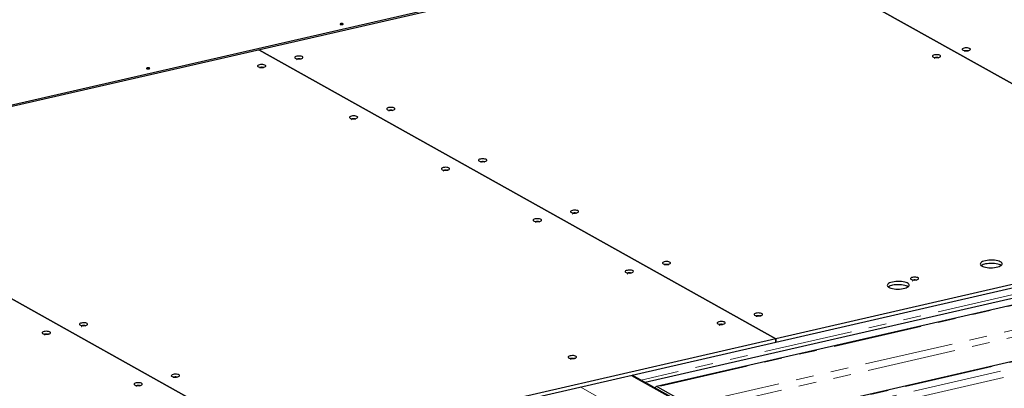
# Model space of a CAD drawing. Header units: millimetres. Extents: x 0 to 841, y 0 to 594.
# Tile 88 of 107: x 509 to 579, y 481 to 507. Entities that reach past the tile are written whole.
import ezdxf

# ---------------------------------------------------------------- set-up
doc = ezdxf.new("R2010")
doc.units = ezdxf.units.MM
doc.linetypes.add('PHANTOM', pattern=[12.7, 6.35, -1.27, 1.27, -1.27, 1.27, -1.27])
doc.layers.add('TRAIT-FORT', color=4, linetype='Continuous', lineweight=25)

msp = doc.modelspace()

# ---------------------------------------------------------------- linework, layer by layer
at = {"color": 8, "linetype": 'PHANTOM', "lineweight": 18}
for p, q in [((597.59675, 490.7517), (554.0538, 480.77587)), ((592.65657, 490.37498), (552.87963, 481.26196)), ((599.83773, 489.49941), (556.29478, 479.52358)), ((600.03948, 489.03807), (556.72312, 479.11416)), ((602.70487, 487.89721), (559.16191, 477.92138)), ((603.29807, 487.56572), (559.75511, 477.58989)), ((603.49981, 487.10439), (560.18346, 477.18047)), ((552.14078, 481.59386), (596.34674, 456.8909)), ((548.5299, 480.76659), (594.97683, 454.81134))]:
    msp.add_line(p, q, dxfattribs=at)
at = {"layer": 'TRAIT-FORT', "color": 4, "linetype": 'Continuous', "lineweight": 25}
for p, q in [((560.64236, 512.84639), (597.53741, 492.22888)), ((597.53794, 492.229), (560.64289, 512.84651)), ((555.89215, 511.84604), (504.91609, 500.16727)), ((504.91709, 500.07956), (555.89315, 511.75833)), ((525.59559, 504.81707), (562.49064, 484.19955)), ((562.49118, 484.19967), (525.59612, 504.81719)), ((490.54882, 496.78774), (527.44388, 476.17022)), ((527.44441, 476.17034), (490.54935, 496.78786)), ((597.53741, 492.22888), (562.49118, 484.19967)), ((562.49385, 483.96578), (597.54009, 491.99498)), ((597.51702, 490.76639), (553.97407, 480.79056)), ((553.17017, 481.0996), (592.54258, 490.11995)), ((602.62513, 487.9119), (559.08218, 477.93607)), ((562.49064, 484.19955), (527.44441, 476.17034)), ((562.49332, 483.96566), (562.49064, 484.19955)), ((562.49118, 484.19967), (562.49385, 483.96578)), ((527.44708, 475.93645), (562.49332, 483.96566)), ((562.49385, 483.96578), (562.49331, 483.96608)), ((596.40769, 456.93782), (552.24356, 481.6174)), ((554.0538, 480.77587), (556.29478, 479.52358))]:
    msp.add_line(p, q, dxfattribs=at)
at = {"layer": 'TRAIT-FORT', "color": 4, "linetype": 'Continuous', "lineweight": 25, "flags": 128}
for points in [[(531.4435, 506.68101), (531.41144, 506.67011), (531.39329, 506.65582), (531.39181, 506.64032), (531.40724, 506.62597), (531.43722, 506.61495), (531.47718, 506.60894), (531.52105, 506.60886), (531.56214, 506.61472), (531.5942, 506.62562), (531.61235, 506.63991), (531.61383, 506.65541), (531.5984, 506.66976), (531.56843, 506.68078), (531.52846, 506.68679), (531.48459, 506.68687), (531.4435, 506.68101)], [(575.93403, 504.92876), (575.86999, 504.90915), (575.82369, 504.88411), (575.79888, 504.85568), (575.79756, 504.82615), (575.81985, 504.79793), (575.86393, 504.77329), (575.92625, 504.75424), (576.00174, 504.74231), (576.0843, 504.73848), (576.16723, 504.74305), (576.24382, 504.75565), (576.30786, 504.77527), (576.35416, 504.8003), (576.37897, 504.82874), (576.38029, 504.85826), (576.358, 504.88648), (576.31392, 504.91112), (576.2516, 504.93017), (576.17611, 504.9421), (576.09355, 504.94593), (576.01062, 504.94136), (575.93403, 504.92876)], [(576.01641, 504.74038), (575.97634, 504.72675), (575.95365, 504.70889), (575.9518, 504.68952), (575.96055, 504.67873)], [(576.23118, 504.70056), (576.22932, 504.70838), (576.21004, 504.72632), (576.17257, 504.74009), (576.12262, 504.7476), (576.06778, 504.7477), (576.01641, 504.74038)], [(528.30249, 504.35081), (528.23845, 504.33119), (528.19215, 504.30616), (528.16734, 504.27772), (528.16602, 504.2482), (528.18831, 504.21998), (528.23239, 504.19534), (528.29471, 504.17629), (528.3702, 504.16436), (528.45276, 504.16053), (528.53569, 504.1651), (528.61228, 504.1777), (528.67632, 504.19731), (528.72262, 504.22235), (528.74743, 504.25078), (528.74875, 504.28031), (528.72646, 504.30853), (528.68238, 504.33317), (528.62006, 504.35222), (528.54457, 504.36415), (528.46201, 504.36798), (528.37908, 504.36341), (528.30249, 504.35081)], [(528.38487, 504.16243), (528.3448, 504.1488), (528.32211, 504.13094), (528.32026, 504.11156), (528.32901, 504.10078)], [(528.59964, 504.1226), (528.59778, 504.13043), (528.5785, 504.14837), (528.54103, 504.16214), (528.49107, 504.16965), (528.43624, 504.16975), (528.38487, 504.16243)], [(573.80999, 504.44214), (573.74595, 504.42252), (573.69965, 504.39748), (573.67483, 504.36905), (573.67351, 504.33953), (573.6958, 504.3113), (573.73989, 504.28667), (573.8022, 504.26761), (573.87769, 504.25569), (573.96025, 504.25185), (574.04318, 504.25642), (574.11977, 504.26903), (574.18381, 504.28864), (574.23011, 504.31368), (574.25493, 504.34211), (574.25624, 504.37164), (574.23396, 504.39986), (574.18987, 504.4245), (574.12756, 504.44355), (574.05206, 504.45548), (573.96951, 504.45931), (573.88658, 504.45474), (573.80999, 504.44214)], [(573.89237, 504.25376), (573.85229, 504.24013), (573.8296, 504.22227), (573.82776, 504.20289), (573.83651, 504.19211)], [(574.10713, 504.21393), (574.10528, 504.22175), (574.08599, 504.23969), (574.04852, 504.25347), (573.99857, 504.26098), (573.94373, 504.26108), (573.89237, 504.25376)], [(517.6372, 503.51795), (517.60514, 503.50704), (517.58699, 503.49275), (517.58551, 503.47725), (517.60094, 503.4629), (517.63091, 503.45188), (517.67088, 503.44587), (517.71475, 503.44579), (517.75584, 503.45165), (517.7879, 503.46255), (517.80605, 503.47684), (517.80753, 503.49234), (517.7921, 503.5067), (517.76212, 503.51771), (517.72216, 503.52372), (517.67829, 503.5238), (517.6372, 503.51795)], [(525.64744, 503.74253), (525.5834, 503.72291), (525.53709, 503.69787), (525.51228, 503.66944), (525.51096, 503.63992), (525.53325, 503.61169), (525.57733, 503.58706), (525.63965, 503.568), (525.71514, 503.55608), (525.7977, 503.55224), (525.88063, 503.55681), (525.95722, 503.56942), (526.02126, 503.58903), (526.06756, 503.61407), (526.09238, 503.6425), (526.09369, 503.67203), (526.07141, 503.70025), (526.02732, 503.72489), (525.965, 503.74394), (525.88951, 503.75587), (525.80695, 503.7597), (525.72402, 503.75513), (525.64744, 503.74253)], [(525.72981, 503.55415), (525.68974, 503.54052), (525.66705, 503.52266), (525.66521, 503.50328), (525.67395, 503.4925)], [(525.94458, 503.51432), (525.94272, 503.52214), (525.92344, 503.54009), (525.88597, 503.55386), (525.83602, 503.56137), (525.78118, 503.56147), (525.72981, 503.55415)], [(534.86065, 500.68601), (534.79661, 500.6664), (534.75031, 500.64136), (534.72549, 500.61292), (534.72418, 500.5834), (534.74646, 500.55518), (534.79055, 500.53054), (534.85286, 500.51149), (534.92836, 500.49956), (535.01091, 500.49573), (535.09385, 500.5003), (535.17043, 500.5129), (535.23447, 500.53252), (535.28078, 500.55755), (535.30559, 500.58599), (535.30691, 500.61551), (535.28462, 500.64373), (535.24053, 500.66837), (535.17822, 500.68742), (535.10273, 500.69935), (535.02017, 500.70318), (534.93724, 500.69861), (534.86065, 500.68601)], [(534.94303, 500.49763), (534.90295, 500.484), (534.88026, 500.46614), (534.87842, 500.44676), (534.88717, 500.43598)], [(535.1578, 500.4578), (535.15594, 500.46563), (535.13666, 500.48357), (535.09919, 500.49734), (535.04923, 500.50485), (534.9944, 500.50495), (534.94303, 500.49763)], [(532.20559, 500.07773), (532.14155, 500.05811), (532.09525, 500.03308), (532.07044, 500.00464), (532.06912, 499.97512), (532.09141, 499.9469), (532.13549, 499.92226), (532.19781, 499.90321), (532.2733, 499.89128), (532.35586, 499.88745), (532.43879, 499.89201), (532.51537, 499.90462), (532.57941, 499.92423), (532.62572, 499.94927), (532.65053, 499.9777), (532.65185, 500.00723), (532.62956, 500.03545), (532.58548, 500.06009), (532.52316, 500.07914), (532.44767, 500.09107), (532.36511, 500.0949), (532.28218, 500.09033), (532.20559, 500.07773)], [(532.28797, 499.88935), (532.24789, 499.87572), (532.22521, 499.85786), (532.22336, 499.83848), (532.23211, 499.8277)], [(532.50274, 499.84952), (532.50088, 499.85735), (532.4816, 499.87529), (532.44413, 499.88906), (532.39417, 499.89657), (532.33934, 499.89667), (532.28797, 499.88935)], [(541.41881, 497.02121), (541.35477, 497.0016), (541.30847, 496.97656), (541.28365, 496.94813), (541.28233, 496.9186), (541.30462, 496.89038), (541.34871, 496.86574), (541.41102, 496.84669), (541.48651, 496.83476), (541.56907, 496.83093), (541.652, 496.8355), (541.72859, 496.8481), (541.79263, 496.86772), (541.83893, 496.89276), (541.86375, 496.92119), (541.86507, 496.95071), (541.84278, 496.97894), (541.79869, 497.00357), (541.73638, 497.02263), (541.66088, 497.03455), (541.57833, 497.03839), (541.4954, 497.03382), (541.41881, 497.02121)], [(541.50119, 496.83284), (541.46111, 496.81921), (541.43842, 496.80134), (541.43658, 496.78197), (541.44533, 496.77118)], [(541.71595, 496.79301), (541.7141, 496.80083), (541.69482, 496.81877), (541.65734, 496.83255), (541.60739, 496.84005), (541.55255, 496.84016), (541.50119, 496.83284)], [(538.76375, 496.41293), (538.69971, 496.39332), (538.65341, 496.36828), (538.62859, 496.33984), (538.62728, 496.31032), (538.64956, 496.2821), (538.69365, 496.25746), (538.75596, 496.23841), (538.83146, 496.22648), (538.91401, 496.22265), (538.99694, 496.22722), (539.07353, 496.23982), (539.13757, 496.25944), (539.18387, 496.28447), (539.20869, 496.31291), (539.21001, 496.34243), (539.18772, 496.37065), (539.14363, 496.39529), (539.08132, 496.41434), (539.00583, 496.42627), (538.92327, 496.4301), (538.84034, 496.42553), (538.76375, 496.41293)], [(538.84613, 496.22455), (538.80605, 496.21092), (538.78336, 496.19306), (538.78152, 496.17368), (538.79027, 496.1629)], [(539.06089, 496.18472), (539.05904, 496.19255), (539.03976, 496.21049), (539.00229, 496.22426), (538.95233, 496.23177), (538.8975, 496.23187), (538.84613, 496.22455)], [(547.97697, 493.35642), (547.91293, 493.3368), (547.86662, 493.31176), (547.84181, 493.28333), (547.84049, 493.25381), (547.86278, 493.22558), (547.90686, 493.20095), (547.96918, 493.18189), (548.04467, 493.16997), (548.12723, 493.16613), (548.21016, 493.1707), (548.28675, 493.1833), (548.35079, 493.20292), (548.39709, 493.22796), (548.42191, 493.25639), (548.42322, 493.28592), (548.40093, 493.31414), (548.35685, 493.33877), (548.29453, 493.35783), (548.21904, 493.36975), (548.13648, 493.37359), (548.05355, 493.36902), (547.97697, 493.35642)], [(545.32191, 492.74813), (545.25787, 492.72852), (545.21156, 492.70348), (545.18675, 492.67505), (545.18543, 492.64552), (545.20772, 492.6173), (545.25181, 492.59266), (545.31412, 492.57361), (545.38961, 492.56168), (545.47217, 492.55785), (545.5551, 492.56242), (545.63169, 492.57502), (545.69573, 492.59464), (545.74203, 492.61968), (545.76685, 492.64811), (545.76816, 492.67763), (545.74588, 492.70586), (545.70179, 492.73049), (545.63948, 492.74955), (545.56398, 492.76147), (545.48143, 492.76531), (545.39849, 492.76074), (545.32191, 492.74813)], [(548.05934, 493.16804), (548.01927, 493.15441), (547.99658, 493.13655), (547.99474, 493.11717), (548.00348, 493.10639)], [(548.27411, 493.12821), (548.27225, 493.13603), (548.25297, 493.15397), (548.2155, 493.16775), (548.16555, 493.17526), (548.11071, 493.17536), (548.05934, 493.16804)], [(545.40429, 492.55976), (545.36421, 492.54613), (545.34152, 492.52826), (545.33968, 492.50889), (545.34843, 492.4981)], [(545.61905, 492.51993), (545.6172, 492.52775), (545.59791, 492.54569), (545.56044, 492.55947), (545.51049, 492.56697), (545.45565, 492.56708), (545.40429, 492.55976)], [(577.45503, 489.77016), (577.34878, 489.74114), (577.25743, 489.70635), (577.18363, 489.66676), (577.12948, 489.62353), (577.09654, 489.57789), (577.08577, 489.53116), (577.09748, 489.48468), (577.13132, 489.4398), (577.18632, 489.39779), (577.26091, 489.35988), (577.35293, 489.32714), (577.45974, 489.30053), (577.57827, 489.28081), (577.7051, 489.26854), (577.83658, 489.26408), (577.96894, 489.26755), (578.09837, 489.27886), (578.22114, 489.29769), (578.33373, 489.32348), (578.43288, 489.3555), (578.51576, 489.39283), (578.57997, 489.43439), (578.62366, 489.47898), (578.64559, 489.52533), (578.64513, 489.57211), (578.62227, 489.61795), (578.57769, 489.66155), (578.51266, 489.70166), (578.42905, 489.73711), (578.32928, 489.76689), (578.2162, 489.79014), (578.09308, 489.8062), (577.96346, 489.81459), (577.83106, 489.81509), (577.69969, 489.80767), (577.57313, 489.79254), (577.45503, 489.77016)], [(551.88006, 489.08334), (551.81602, 489.06372), (551.76972, 489.03868), (551.74491, 489.01025), (551.74359, 488.98073), (551.76588, 488.9525), (551.80996, 488.92787), (551.87228, 488.90881), (551.94777, 488.89689), (552.03033, 488.89305), (552.11326, 488.89762), (552.18985, 488.91022), (552.25389, 488.92984), (552.30019, 488.95488), (552.325, 488.98331), (552.32632, 489.01284), (552.30403, 489.04106), (552.25995, 489.06569), (552.19763, 489.08475), (552.12214, 489.09667), (552.03958, 489.10051), (551.95665, 489.09594), (551.88006, 489.08334)], [(554.53512, 489.69162), (554.47108, 489.672), (554.42478, 489.64696), (554.39996, 489.61853), (554.39865, 489.58901), (554.42094, 489.56078), (554.46502, 489.53615), (554.52734, 489.51709), (554.60283, 489.50517), (554.68539, 489.50133), (554.76832, 489.5059), (554.8449, 489.51851), (554.90894, 489.53812), (554.95525, 489.56316), (554.98006, 489.59159), (554.98138, 489.62112), (554.95909, 489.64934), (554.91501, 489.67398), (554.85269, 489.69303), (554.7772, 489.70496), (554.69464, 489.70879), (554.61171, 489.70422), (554.53512, 489.69162)], [(554.6175, 489.50324), (554.57742, 489.48961), (554.55474, 489.47175), (554.55289, 489.45237), (554.56164, 489.44159)], [(554.83227, 489.46341), (554.83041, 489.47124), (554.81113, 489.48918), (554.77366, 489.50295), (554.7237, 489.51046), (554.66887, 489.51056), (554.6175, 489.50324)], [(578.57578, 489.4311), (578.51533, 489.46777), (578.43173, 489.50322), (578.33195, 489.533), (578.21888, 489.55625), (578.09576, 489.57231), (577.96613, 489.5807), (577.83373, 489.5812), (577.70236, 489.57378), (577.57581, 489.55865), (577.4577, 489.53626)], [(551.96244, 488.89496), (551.92237, 488.88133), (551.89968, 488.86347), (551.89783, 488.84409), (551.90658, 488.83331)], [(552.17721, 488.85513), (552.17535, 488.86295), (552.15607, 488.88089), (552.1186, 488.89467), (552.06865, 488.90218), (552.01381, 488.90228), (551.96244, 488.89496)], [(572.24399, 488.58148), (572.17995, 488.56187), (572.13365, 488.53683), (572.10884, 488.5084), (572.10752, 488.47887), (572.12981, 488.45065), (572.17389, 488.42601), (572.23621, 488.40696), (572.3117, 488.39503), (572.39426, 488.3912), (572.47719, 488.39577), (572.55378, 488.40837), (572.61781, 488.42799), (572.66412, 488.45303), (572.68893, 488.48146), (572.69025, 488.51098), (572.66796, 488.53921), (572.62388, 488.56384), (572.56156, 488.5829), (572.48607, 488.59482), (572.40351, 488.59866), (572.32058, 488.59409), (572.24399, 488.58148)], [(572.54114, 488.35328), (572.53928, 488.3611), (572.52, 488.37904), (572.48253, 488.39282), (572.43257, 488.40033), (572.37774, 488.40043), (572.32637, 488.39311)], [(570.81738, 488.24945), (570.71113, 488.22044), (570.61979, 488.18564), (570.54598, 488.14605), (570.49183, 488.10282), (570.4589, 488.05718), (570.44813, 488.01045), (570.45983, 487.96398), (570.49367, 487.91909), (570.54868, 487.87709), (570.62326, 487.83917), (570.71529, 487.80644), (570.82209, 487.77982), (570.94062, 487.7601), (571.06745, 487.74783), (571.19894, 487.74337), (571.3313, 487.74685), (571.46073, 487.75816), (571.5835, 487.77698), (571.69608, 487.80277), (571.79523, 487.83479), (571.87811, 487.87212), (571.94232, 487.91368), (571.98602, 487.95828), (572.00795, 488.00463), (572.00748, 488.0514), (571.98462, 488.09725), (571.94004, 488.14085), (571.87501, 488.18095), (571.79141, 488.21641), (571.69163, 488.24619), (571.57856, 488.26944), (571.45544, 488.28549), (571.32581, 488.29389), (571.19341, 488.29438), (571.06204, 488.28696), (570.93549, 488.27184), (570.81738, 488.24945)], [(571.93813, 487.91039), (571.87769, 487.94706), (571.79408, 487.98251), (571.69431, 488.01229), (571.58123, 488.03555), (571.45811, 488.0516), (571.32849, 488.06), (571.19608, 488.06049), (571.06472, 488.05307), (570.93816, 488.03795), (570.82006, 488.01556)], [(572.32637, 488.39311), (572.28629, 488.37948), (572.26361, 488.36161), (572.26176, 488.34224), (572.27051, 488.33146)], [(561.09328, 486.02682), (561.02924, 486.00721), (560.98294, 485.98217), (560.95812, 485.95373), (560.9568, 485.92421), (560.97909, 485.89599), (561.02318, 485.87135), (561.08549, 485.8523), (561.16099, 485.84037), (561.24354, 485.83654), (561.32647, 485.84111), (561.40306, 485.85371), (561.4671, 485.87332), (561.5134, 485.89836), (561.53822, 485.9268), (561.53954, 485.95632), (561.51725, 485.98454), (561.47316, 486.00918), (561.41085, 486.02823), (561.33536, 486.04016), (561.2528, 486.04399), (561.16987, 486.03942), (561.09328, 486.02682)], [(561.17566, 485.83844), (561.13558, 485.82481), (561.11289, 485.80695), (561.11105, 485.78757), (561.1198, 485.77679)], [(561.39042, 485.79861), (561.38857, 485.80644), (561.36929, 485.82438), (561.33182, 485.83815), (561.28186, 485.84566), (561.22703, 485.84576), (561.17566, 485.83844)], [(512.9302, 485.32709), (512.86616, 485.30747), (512.81985, 485.28244), (512.79504, 485.254), (512.79372, 485.22448), (512.81601, 485.19626), (512.8601, 485.17162), (512.92241, 485.15257), (512.9979, 485.14064), (513.08046, 485.13681), (513.16339, 485.14138), (513.23998, 485.15398), (513.30402, 485.17359), (513.35032, 485.19863), (513.37514, 485.22706), (513.37645, 485.25659), (513.35417, 485.28481), (513.31008, 485.30945), (513.24777, 485.3285), (513.17227, 485.34043), (513.08972, 485.34426), (513.00678, 485.33969), (512.9302, 485.32709)], [(513.01258, 485.13871), (512.9725, 485.12508), (512.94981, 485.10722), (512.94797, 485.08784), (512.95671, 485.07706)], [(513.22734, 485.09888), (513.22548, 485.10671), (513.2062, 485.12465), (513.16873, 485.13842), (513.11878, 485.14593), (513.06394, 485.14603), (513.01258, 485.13871)], [(558.43822, 485.41854), (558.37418, 485.39892), (558.32788, 485.37388), (558.30306, 485.34545), (558.30175, 485.31593), (558.32403, 485.2877), (558.36812, 485.26307), (558.43043, 485.24401), (558.50593, 485.23209), (558.58848, 485.22825), (558.67142, 485.23282), (558.748, 485.24543), (558.81204, 485.26504), (558.85835, 485.29008), (558.88316, 485.31851), (558.88448, 485.34804), (558.86219, 485.37626), (558.8181, 485.4009), (558.75579, 485.41995), (558.6803, 485.43188), (558.59774, 485.43571), (558.51481, 485.43114), (558.43822, 485.41854)], [(558.5206, 485.23016), (558.48052, 485.21653), (558.45784, 485.19867), (558.45599, 485.17929), (558.46474, 485.16851)], [(558.73537, 485.19033), (558.73351, 485.19816), (558.71423, 485.2161), (558.67676, 485.22987), (558.6268, 485.23738), (558.57197, 485.23748), (558.5206, 485.23016)], [(510.27514, 484.71881), (510.2111, 484.69919), (510.1648, 484.67415), (510.13998, 484.64572), (510.13866, 484.6162), (510.16095, 484.58797), (510.20504, 484.56334), (510.26735, 484.54428), (510.34284, 484.53236), (510.4254, 484.52852), (510.50833, 484.53309), (510.58492, 484.5457), (510.64896, 484.56531), (510.69526, 484.59035), (510.72008, 484.61878), (510.7214, 484.64831), (510.69911, 484.67653), (510.65502, 484.70117), (510.59271, 484.72022), (510.51721, 484.73215), (510.43466, 484.73598), (510.35173, 484.73141), (510.27514, 484.71881)], [(510.35752, 484.53043), (510.31744, 484.5168), (510.29475, 484.49894), (510.29291, 484.47956), (510.30166, 484.46878)], [(510.57228, 484.4906), (510.57043, 484.49842), (510.55115, 484.51637), (510.51367, 484.53014), (510.46372, 484.53765), (510.40888, 484.53775), (510.35752, 484.53043)], [(547.81799, 482.98541), (547.75395, 482.96579), (547.70765, 482.94076), (547.68283, 482.91232), (547.68151, 482.8828), (547.7038, 482.85457), (547.74789, 482.82994), (547.8102, 482.81089), (547.8857, 482.79896), (547.96825, 482.79512), (548.05118, 482.79969), (548.12777, 482.8123), (548.19181, 482.83191), (548.23811, 482.85695), (548.26293, 482.88538), (548.26425, 482.91491), (548.24196, 482.94313), (548.19787, 482.96777), (548.13556, 482.98682), (548.06006, 482.99875), (547.97751, 483.00258), (547.89458, 482.99801), (547.81799, 482.98541)], [(547.90037, 482.79703), (547.86029, 482.7834), (547.8376, 482.76554), (547.83576, 482.74616), (547.84451, 482.73538)], [(548.11513, 482.7572), (548.11328, 482.76503), (548.094, 482.78297), (548.05652, 482.79674), (548.00657, 482.80425), (547.95173, 482.80435), (547.90037, 482.79703)], [(519.48835, 481.66229), (519.42431, 481.64268), (519.37801, 481.61764), (519.3532, 481.58921), (519.35188, 481.55968), (519.37417, 481.53146), (519.41825, 481.50682), (519.48057, 481.48777), (519.55606, 481.47584), (519.63862, 481.47201), (519.72155, 481.47658), (519.79814, 481.48918), (519.86218, 481.5088), (519.90848, 481.53383), (519.93329, 481.56227), (519.93461, 481.59179), (519.91232, 481.62001), (519.86824, 481.64465), (519.80592, 481.6637), (519.73043, 481.67563), (519.64787, 481.67946), (519.56494, 481.67489), (519.48835, 481.66229)], [(519.57073, 481.47391), (519.53066, 481.46028), (519.50797, 481.44242), (519.50612, 481.42304), (519.51487, 481.41226)], [(519.7855, 481.43409), (519.78364, 481.44191), (519.76436, 481.45985), (519.72689, 481.47362), (519.67693, 481.48113), (519.6221, 481.48123), (519.57073, 481.47391)], [(516.8333, 481.05401), (516.76926, 481.03439), (516.72295, 481.00936), (516.69814, 480.98092), (516.69682, 480.9514), (516.71911, 480.92318), (516.76319, 480.89854), (516.82551, 480.87949), (516.901, 480.86756), (516.98356, 480.86373), (517.06649, 480.8683), (517.14308, 480.8809), (517.20712, 480.90051), (517.25342, 480.92555), (517.27824, 480.95398), (517.27955, 480.98351), (517.25726, 481.01173), (517.21318, 481.03637), (517.15086, 481.05542), (517.07537, 481.06735), (516.99281, 481.07118), (516.90988, 481.06661), (516.8333, 481.05401)], [(516.91567, 480.86563), (516.8756, 480.852), (516.85291, 480.83414), (516.85107, 480.81476), (516.85981, 480.80398)], [(517.13044, 480.8258), (517.12858, 480.83363), (517.1093, 480.85157), (517.07183, 480.86534), (517.02188, 480.87285), (516.96704, 480.87295), (516.91567, 480.86563)], [(554.0538, 480.77587), (554.0153, 480.79069), (553.97843, 480.79145), (553.94462, 480.77813), (553.91515, 480.75124), (553.89117, 480.71182), (553.88593, 480.69963)]]:
    msp.add_lwpolyline(points, dxfattribs=at)
at = {"layer": 'TRAIT-FORT', "color": 4, "linetype": 'Continuous', "lineweight": 25}
for centre, end in [((577.5903, 488.7881), 124.4160332), ((570.95265, 487.26739), 124.4160335)]:
    msp.add_arc(centre, 0.75983, 100.0499157, end, dxfattribs=at)

doc.saveas('drawing.dxf')
